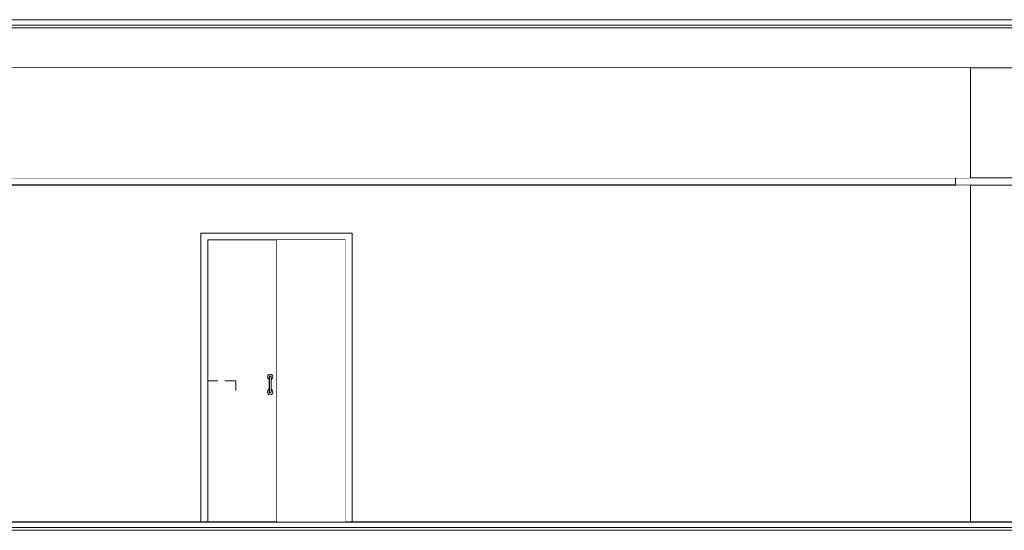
# Model space of a CAD drawing. Header units: millimetres. Extents: x -30280 to 107222, y -17460 to 4378.
# Tile 109 of 125: x 89234 to 96397, y -9870 to -6160. Entities that reach past the tile are written whole.
import ezdxf

# ---------------------------------------------------------------- set-up
doc = ezdxf.new("R2010")
doc.units = ezdxf.units.MM
doc.header["$MEASUREMENT"] = 0
doc.linetypes.add('Wipeout_Contour', pattern=[1000, 0, -1000])
for name, color, linetype in [('07_CR_Cel Ras pladur', 7, 'Continuous'), ('10_ESTR_Fotjats', 7, 'Continuous'), ('Nuevo_07_CR_Cel Ras_lames', 7, 'Continuous'), ('Nuevo_08_E_Envans secs', 7, 'Continuous'), ('Nuevo_14_PAV_Soft Light Grey 0554', 7, 'Continuous'), ('Nuevo_Puertas Archicad', 7, 'Continuous')]:
    doc.layers.add(name, color=color, linetype=linetype)
for name, color, linetype, lineweight in [('07_CR_Cel Ras pladur_Pluma_Nº__1', 7, 'Continuous', 5), ('10_ESTR_Fotjats_Pluma_Nº__1', 7, 'Continuous', 5), ('Nuevo_07_CR_Cel Ras_lames_Pluma_Nº__1', 7, 'Continuous', 5), ('Nuevo_08_E_Envans secs_Pluma_Nº__47', 7, 'Continuous', 20), ('Nuevo_14_PAV_Soft Light Grey 0554_Pluma_Nº__29', 7, 'Continuous', 20)]:
    doc.layers.add(name, color=color, linetype=linetype, lineweight=lineweight)
doc.layers.add('Nuevo_Puertas Archicad_Pluma_Nº__3', color=7, linetype='Continuous', lineweight=5, true_color=0xa4a4a4)

# ---------------------------------------------------------------- blocks, each defined once
blk = doc.blocks.new('Elem Sección_277_2', base_point=(86943.2, -13460))
at = {"layer": '10_ESTR_Fotjats_Pluma_Nº__1', "color": 7, "linetype": 'Continuous', "lineweight": 5}
for p, q in [((107222.1, -9850), (82596.2, -9850)), ((107222.1, -9870), (82596.2, -9870))]:
    blk.add_line(p, q, dxfattribs=at)
blk = doc.blocks.new('Elem Sección_278_2', base_point=(86943.2, -13460))
at = {"layer": '10_ESTR_Fotjats_Pluma_Nº__1', "color": 7, "linetype": 'Continuous', "lineweight": 5}
for p, q in [((104112.2, -6160), (82884.8, -6160)), ((104112.2, -6200), (82596.2, -6200)), ((104112.2, -6220), (82596.2, -6220)), ((104074.2, -6510), (83079.8, -6510))]:
    blk.add_line(p, q, dxfattribs=at)
blk = doc.blocks.new('Elem Sección_283_2', base_point=(86943.2, -13460))
at = {"layer": '07_CR_Cel Ras pladur_Pluma_Nº__1', "color": 7, "linetype": 'Continuous', "lineweight": 5}
for p, q in [((104027.2, -7363), (84833.7, -7363)), ((96791.4, -7310), (96042.4, -7310))]:
    blk.add_line(p, q, dxfattribs=at)
at = {"layer": '07_CR_Cel Ras pladur_Pluma_Nº__1', "color": 7, "linetype": 'Continuous', "lineweight": 5, "flags": 128}
blk.add_lwpolyline([(96042.4, -7310), (95742.4, -7310), (95442.4, -7310), (95142.4, -7310), (94842.4, -7310), (94542.4, -7310), (94242.4, -7310), (93942.4, -7310), (93642.4, -7310), (93342.4, -7310), (93042.4, -7310), (92742.4, -7310), (92442.4, -7310), (92142.4, -7310), (91842.4, -7310), (91542.4, -7310), (91242.4, -7310), (90942.4, -7310), (90642.4, -7310), (90342.4, -7310), (90042.4, -7310), (89742.4, -7310), (89442.4, -7310), (89142.4, -7310)], dxfattribs=at)
blk = doc.blocks.new('Elem Sección_368_2', base_point=(86943.2, -13460))
at = {"color": 254, "linetype": 'Wipeout_Contour', "lineweight": 0, "ltscale": 453212.375914}
blk.add_wipeout([(84833.7, -6510), (84833.7, -7310), (96150.6, -7310), (96150.6, -6510), (89947.1, -6510)], dxfattribs=at).dxf.layer = 'Nuevo_08_E_Envans secs'
at = {"color": 254, "linetype": 'Wipeout_Contour', "lineweight": 0, "ltscale": 1077858.416930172}
blk.add_wipeout([(84833.7, -7363), (84833.7, -9808), (86029.9, -9808), (86029.9, -7710), (87129.9, -7710), (87129.9, -9808), (90551.8, -9808), (90551.8, -7710), (91651.8, -7710), (91651.8, -9808), (96150.6, -9808), (96150.6, -7363)], dxfattribs=at).dxf.layer = 'Nuevo_08_E_Envans secs'
at = {"layer": 'Nuevo_08_E_Envans secs_Pluma_Nº__47', "color": 7, "linetype": 'Continuous', "lineweight": 20}
for p, q in [((96150.6, -7310), (96150.6, -6510)), ((96150.6, -9808), (96150.6, -7363))]:
    blk.add_line(p, q, dxfattribs=at)
blk = doc.blocks.new('Elem Sección_369_2', base_point=(86943.2, -13460))
at = {"layer": 'Nuevo_Puertas Archicad_Pluma_Nº__3', "color": 253, "linetype": 'Continuous', "lineweight": 5, "true_color": 0xa4a4a4}
for q in [(90725.5, -8785), (90805.5, -8855)]:
    blk.add_line((90805.5, -8785), q, dxfattribs=at)
at = {"color": 254, "linetype": 'Wipeout_Contour', "lineweight": 0, "ltscale": 364029.825802}
blk.add_wipeout([(90551.8, -9808), (90601.8, -9808), (90601.8, -7760), (90551.8, -7760)], dxfattribs=at).dxf.layer = 'Nuevo_Puertas Archicad'
at = {"color": 254, "linetype": 'Wipeout_Contour', "lineweight": 0, "ltscale": 368210.182781}
blk.add_wipeout([(91601.8, -9808), (91651.8, -9808), (91651.8, -7760), (91601.8, -7760)], dxfattribs=at).dxf.layer = 'Nuevo_Puertas Archicad'
at = {"color": 254, "linetype": 'Wipeout_Contour', "lineweight": 0, "ltscale": 365875.667525}
blk.add_wipeout([(91048.5, -8755), (91048.5, -8759), (91049.4, -8756), (91049.4, -8751.5)], dxfattribs=at).dxf.layer = 'Nuevo_Puertas Archicad'
at = {"color": 254, "linetype": 'Wipeout_Contour', "lineweight": 0, "ltscale": 365969.744885}
blk.add_wipeout([(91061.5, -8864), (91061.5, -8868.5), (91062.5, -8865), (91062.5, -8861)], dxfattribs=at).dxf.layer = 'Nuevo_Puertas Archicad'
at = {"layer": 'Nuevo_Puertas Archicad_Pluma_Nº__3', "color": 253, "linetype": 'Continuous', "lineweight": 5, "true_color": 0xa4a4a4}
blk.add_line((90675.5, -8785), (90601.8, -8785), dxfattribs=at)
at = {"color": 254, "linetype": 'Wipeout_Contour', "lineweight": 0, "ltscale": 548581.982487}
blk.add_wipeout([(91651.8, -7710), (90551.8, -7710), (90551.8, -7760), (90601.8, -7760), (91601.8, -7760), (91651.8, -7760)], dxfattribs=at).dxf.layer = 'Nuevo_Puertas Archicad'
at = {"color": 254, "linetype": 'Wipeout_Contour', "lineweight": 0, "ltscale": 365878.711389}
blk.add_wipeout([(91048.5, -8759), (91048.5, -8770), (91049.4, -8768.2), (91049.4, -8756)], dxfattribs=at).dxf.layer = 'Nuevo_Puertas Archicad'
at = {"color": 254, "linetype": 'Wipeout_Contour', "lineweight": 0, "ltscale": 365966.667836}
blk.add_wipeout([(91061.5, -8851.7), (91061.5, -8864), (91062.5, -8861), (91062.5, -8850)], dxfattribs=at).dxf.layer = 'Nuevo_Puertas Archicad'
at = {"layer": 'Nuevo_Puertas Archicad_Pluma_Nº__3', "color": 253, "linetype": 'Continuous', "lineweight": 5, "true_color": 0xa4a4a4}
for p, q in [((90551.8, -7760), (90551.8, -7710)), ((90551.8, -7710), (91651.8, -7710)), ((91651.8, -7710), (91651.8, -7760)), ((90551.8, -9808), (90551.8, -7760)), ((90601.8, -7760), (90601.8, -9808)), ((91601.8, -7760), (90601.8, -7760)), ((91601.8, -9808), (91601.8, -7760)), ((91651.8, -7760), (91651.8, -9808))]:
    blk.add_line(p, q, dxfattribs=at)
at = {"color": 254, "linetype": 'Wipeout_Contour', "lineweight": 0, "ltscale": 365883.985952}
blk.add_wipeout([(91048.5, -8785), (91049.4, -8785), (91049.4, -8768.2), (91048.5, -8770)], dxfattribs=at).dxf.layer = 'Nuevo_Puertas Archicad'
at = {"color": 254, "linetype": 'Wipeout_Contour', "lineweight": 0, "ltscale": 365961.347848}
blk.add_wipeout([(91062.5, -8835), (91061.5, -8835), (91061.5, -8851.7), (91062.5, -8850)], dxfattribs=at).dxf.layer = 'Nuevo_Puertas Archicad'
at = {"color": 254, "linetype": 'Wipeout_Contour', "lineweight": 0, "ltscale": 365881.551471}
blk.add_wipeout([(91052, -8748.9), (91049.4, -8751.5), (91049.4, -8756), (91052, -8753.7)], dxfattribs=at).dxf.layer = 'Nuevo_Puertas Archicad'
at = {"color": 254, "linetype": 'Wipeout_Contour', "lineweight": 0, "ltscale": 365963.875359}
blk.add_wipeout([(91059, -8871), (91061.5, -8868.5), (91061.5, -8864), (91059, -8866.2)], dxfattribs=at).dxf.layer = 'Nuevo_Puertas Archicad'
at = {"color": 254, "linetype": 'Wipeout_Contour', "lineweight": 0, "ltscale": 365884.883506}
blk.add_wipeout([(91049.4, -8768.2), (91052, -8766.9), (91052, -8753.7), (91049.4, -8756)], dxfattribs=at).dxf.layer = 'Nuevo_Puertas Archicad'
at = {"color": 254, "linetype": 'Wipeout_Contour', "lineweight": 0, "ltscale": 365960.50517}
blk.add_wipeout([(91061.5, -8851.7), (91059, -8853), (91059, -8866.2), (91061.5, -8864)], dxfattribs=at).dxf.layer = 'Nuevo_Puertas Archicad'
at = {"color": 254, "linetype": 'Wipeout_Contour', "lineweight": 0, "ltscale": 365890.65989}
blk.add_wipeout([(91049.4, -8785), (91052, -8785), (91052, -8766.9), (91049.4, -8768.2)], dxfattribs=at).dxf.layer = 'Nuevo_Puertas Archicad'
at = {"color": 254, "linetype": 'Wipeout_Contour', "lineweight": 0, "ltscale": 365954.677111}
blk.add_wipeout([(91061.5, -8835), (91059, -8835), (91059, -8853), (91061.5, -8851.7)], dxfattribs=at).dxf.layer = 'Nuevo_Puertas Archicad'
at = {"color": 254, "linetype": 'Wipeout_Contour', "lineweight": 0, "ltscale": 365892.992743}
blk.add_wipeout([(91055.5, -8748), (91052, -8748.9), (91052, -8753.7), (91055.5, -8752.9)], dxfattribs=at).dxf.layer = 'Nuevo_Puertas Archicad'
at = {"color": 254, "linetype": 'Wipeout_Contour', "lineweight": 0, "ltscale": 365952.443759}
blk.add_wipeout([(91055.5, -8867), (91055.5, -8872), (91059, -8871), (91059, -8866.2)], dxfattribs=at).dxf.layer = 'Nuevo_Puertas Archicad'
at = {"color": 254, "linetype": 'Wipeout_Contour', "lineweight": 0, "ltscale": 365896.490447}
blk.add_wipeout([(91052, -8766.9), (91055.5, -8766.5), (91055.5, -8752.9), (91052, -8753.7)], dxfattribs=at).dxf.layer = 'Nuevo_Puertas Archicad'
at = {"color": 254, "linetype": 'Wipeout_Contour', "lineweight": 0, "ltscale": 365948.904745}
blk.add_wipeout([(91059, -8853), (91055.5, -8853.5), (91055.5, -8867), (91059, -8866.2)], dxfattribs=at).dxf.layer = 'Nuevo_Puertas Archicad'
at = {"color": 254, "linetype": 'Wipeout_Contour', "lineweight": 0, "ltscale": 365902.556204}
blk.add_wipeout([(91052, -8785), (91055.5, -8785), (91055.5, -8766.5), (91052, -8766.9)], dxfattribs=at).dxf.layer = 'Nuevo_Puertas Archicad'
at = {"color": 254, "linetype": 'Wipeout_Contour', "lineweight": 0, "ltscale": 365942.783292}
blk.add_wipeout([(91059, -8835), (91055.5, -8835), (91055.5, -8853.5), (91059, -8853)], dxfattribs=at).dxf.layer = 'Nuevo_Puertas Archicad'
at = {"color": 254, "linetype": 'Wipeout_Contour', "lineweight": 0, "ltscale": 365906.928528}
blk.add_wipeout([(91059, -8748.9), (91055.5, -8748), (91055.5, -8752.9), (91059, -8753.7)], dxfattribs=at).dxf.layer = 'Nuevo_Puertas Archicad'
at = {"color": 254, "linetype": 'Wipeout_Contour', "lineweight": 0, "ltscale": 365938.509695}
blk.add_wipeout([(91052, -8871), (91055.5, -8872), (91055.5, -8867), (91052, -8866.2)], dxfattribs=at).dxf.layer = 'Nuevo_Puertas Archicad'
at = {"color": 254, "linetype": 'Wipeout_Contour', "lineweight": 0, "ltscale": 365910.4261}
blk.add_wipeout([(91055.5, -8766.5), (91059, -8766.9), (91059, -8753.7), (91055.5, -8752.9)], dxfattribs=at).dxf.layer = 'Nuevo_Puertas Archicad'
at = {"color": 254, "linetype": 'Wipeout_Contour', "lineweight": 0, "ltscale": 365934.970548}
blk.add_wipeout([(91055.5, -8853.5), (91052, -8853), (91052, -8866.2), (91055.5, -8867)], dxfattribs=at).dxf.layer = 'Nuevo_Puertas Archicad'
at = {"color": 254, "linetype": 'Wipeout_Contour', "lineweight": 0, "ltscale": 365916.491629}
blk.add_wipeout([(91055.5, -8785), (91059, -8785), (91059, -8766.9), (91055.5, -8766.5)], dxfattribs=at).dxf.layer = 'Nuevo_Puertas Archicad'
at = {"color": 254, "linetype": 'Wipeout_Contour', "lineweight": 0, "ltscale": 365928.848865}
blk.add_wipeout([(91055.5, -8835), (91052, -8835), (91052, -8853), (91055.5, -8853.5)], dxfattribs=at).dxf.layer = 'Nuevo_Puertas Archicad'
at = {"color": 254, "linetype": 'Wipeout_Contour', "lineweight": 0, "ltscale": 365919.624683}
blk.add_wipeout([(91061.5, -8751.5), (91059, -8748.9), (91059, -8753.7), (91061.5, -8756)], dxfattribs=at).dxf.layer = 'Nuevo_Puertas Archicad'
at = {"color": 254, "linetype": 'Wipeout_Contour', "lineweight": 0, "ltscale": 365925.806727}
blk.add_wipeout([(91049.4, -8868.5), (91052, -8871), (91052, -8866.2), (91049.4, -8864)], dxfattribs=at).dxf.layer = 'Nuevo_Puertas Archicad'
at = {"color": 254, "linetype": 'Wipeout_Contour', "lineweight": 0, "ltscale": 365922.956374}
blk.add_wipeout([(91059, -8766.9), (91061.5, -8768.2), (91061.5, -8756), (91059, -8753.7)], dxfattribs=at).dxf.layer = 'Nuevo_Puertas Archicad'
at = {"color": 254, "linetype": 'Wipeout_Contour', "lineweight": 0, "ltscale": 365922.43619}
blk.add_wipeout([(91052, -8853), (91049.4, -8851.7), (91049.4, -8864), (91052, -8866.2)], dxfattribs=at).dxf.layer = 'Nuevo_Puertas Archicad'
at = {"color": 254, "linetype": 'Wipeout_Contour', "lineweight": 0, "ltscale": 365928.732163}
blk.add_wipeout([(91059, -8785), (91061.5, -8785), (91061.5, -8768.2), (91059, -8766.9)], dxfattribs=at).dxf.layer = 'Nuevo_Puertas Archicad'
at = {"color": 254, "linetype": 'Wipeout_Contour', "lineweight": 0, "ltscale": 365916.607531}
blk.add_wipeout([(91052, -8835), (91049.4, -8835), (91049.4, -8851.7), (91052, -8853)], dxfattribs=at).dxf.layer = 'Nuevo_Puertas Archicad'
at = {"color": 254, "linetype": 'Wipeout_Contour', "lineweight": 0, "ltscale": 365927.676357}
blk.add_wipeout([(91061.5, -8751.5), (91061.5, -8756), (91062.5, -8759), (91062.5, -8755)], dxfattribs=at).dxf.layer = 'Nuevo_Puertas Archicad'
at = {"color": 254, "linetype": 'Wipeout_Contour', "lineweight": 0, "ltscale": 365917.742021}
blk.add_wipeout([(91048.5, -8861), (91048.5, -8865), (91049.4, -8868.5), (91049.4, -8864)], dxfattribs=at).dxf.layer = 'Nuevo_Puertas Archicad'
at = {"color": 254, "linetype": 'Wipeout_Contour', "lineweight": 0, "ltscale": 365930.719789}
blk.add_wipeout([(91062.5, -8759), (91061.5, -8756), (91061.5, -8768.2), (91062.5, -8770)], dxfattribs=at).dxf.layer = 'Nuevo_Puertas Archicad'
at = {"color": 254, "linetype": 'Wipeout_Contour', "lineweight": 0, "ltscale": 365914.664536}
blk.add_wipeout([(91048.5, -8861), (91049.4, -8864), (91049.4, -8851.7), (91048.5, -8850)], dxfattribs=at).dxf.layer = 'Nuevo_Puertas Archicad'
at = {"color": 254, "linetype": 'Wipeout_Contour', "lineweight": 0, "ltscale": 365935.993605}
blk.add_wipeout([(91061.5, -8785), (91062.5, -8785), (91062.5, -8770), (91061.5, -8768.2)], dxfattribs=at).dxf.layer = 'Nuevo_Puertas Archicad'
at = {"color": 254, "linetype": 'Wipeout_Contour', "lineweight": 0, "ltscale": 365909.343795}
blk.add_wipeout([(91049.4, -8835), (91048.5, -8835), (91048.5, -8850), (91049.4, -8851.7)], dxfattribs=at).dxf.layer = 'Nuevo_Puertas Archicad'
at = {"color": 254, "linetype": 'Wipeout_Contour', "lineweight": 0, "ltscale": 365948.659468}
blk.add_wipeout([(91062.5, -8835), (91062.5, -8785), (91061.5, -8785), (91061.5, -8835)], dxfattribs=at).dxf.layer = 'Nuevo_Puertas Archicad'
at = {"color": 254, "linetype": 'Wipeout_Contour', "lineweight": 0, "ltscale": 365941.692002}
blk.add_wipeout([(91061.5, -8835), (91061.5, -8785), (91059, -8785), (91059, -8835)], dxfattribs=at).dxf.layer = 'Nuevo_Puertas Archicad'
at = {"color": 254, "linetype": 'Wipeout_Contour', "lineweight": 0, "ltscale": 365929.623999}
blk.add_wipeout([(91059, -8835), (91059, -8785), (91055.5, -8785), (91055.5, -8835)], dxfattribs=at).dxf.layer = 'Nuevo_Puertas Archicad'
at = {"color": 254, "linetype": 'Wipeout_Contour', "lineweight": 0, "ltscale": 365915.689072}
blk.add_wipeout([(91055.5, -8835), (91055.5, -8785), (91052, -8785), (91052, -8835)], dxfattribs=at).dxf.layer = 'Nuevo_Puertas Archicad'
at = {"color": 254, "linetype": 'Wipeout_Contour', "lineweight": 0, "ltscale": 365903.621074}
blk.add_wipeout([(91052, -8835), (91052, -8785), (91049.4, -8785), (91049.4, -8835)], dxfattribs=at).dxf.layer = 'Nuevo_Puertas Archicad'
at = {"color": 254, "linetype": 'Wipeout_Contour', "lineweight": 0, "ltscale": 365896.653613}
blk.add_wipeout([(91049.4, -8835), (91049.4, -8785), (91048.5, -8785), (91048.5, -8835)], dxfattribs=at).dxf.layer = 'Nuevo_Puertas Archicad'
at = {"color": 254, "linetype": 'Wipeout_Contour', "lineweight": 0, "ltscale": 2012471.929194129}
blk.add_wipeout([(91035.5, -8755), (91038.1, -8765), (91045.5, -8772.3), (91048.5, -8773.1), (91048.5, -8755), (91049.4, -8751.5), (91052, -8748.9), (91055.5, -8748), (91059, -8748.9), (91061.5, -8751.5), (91062.5, -8755), (91062.5, -8759), (91062.5, -8759.9), (91062.5, -8773.1), (91065.5, -8772.3), (91072.8, -8765), (91075.5, -8755), (91072.8, -8745), (91065.5, -8737.7), (91055.5, -8735), (91045.5, -8737.7), (91038.1, -8745)], dxfattribs=at).dxf.layer = 'Nuevo_Puertas Archicad'
at = {"color": 254, "linetype": 'Wipeout_Contour', "lineweight": 0, "ltscale": 2012705.069921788}
blk.add_wipeout([(91038.1, -8855), (91035.5, -8865), (91038.1, -8875), (91045.5, -8882.3), (91055.5, -8885), (91065.5, -8882.3), (91072.8, -8875), (91075.5, -8865), (91072.8, -8855), (91065.5, -8847.7), (91062.5, -8846.9), (91062.5, -8860.1), (91062.5, -8861), (91062.5, -8865), (91061.5, -8868.5), (91059, -8871), (91055.5, -8872), (91052, -8871), (91049.4, -8868.5), (91048.5, -8865), (91048.5, -8846.9), (91045.5, -8847.7)], dxfattribs=at).dxf.layer = 'Nuevo_Puertas Archicad'
at = {"layer": 'Nuevo_Puertas Archicad_Pluma_Nº__3', "color": 253, "linetype": 'Continuous', "lineweight": 5, "true_color": 0xa4a4a4}
for p, q in [((91105.5, -9808), (91105.5, -7760)), ((91038.1, -8745), (91045.5, -8737.7)), ((91045.5, -8737.7), (91055.5, -8735)), ((91055.5, -8735), (91065.5, -8737.7)), ((91065.5, -8737.7), (91072.8, -8745)), ((91035.5, -8755), (91038.1, -8745)), ((91038.1, -8765), (91035.5, -8755)), ((91045.5, -8772.3), (91038.1, -8765)), ((91048.5, -8773.1), (91045.5, -8772.3)), ((91048.5, -8755), (91049.4, -8751.5)), ((91048.5, -8755), (91048.5, -8759)), ((91048.5, -8759), (91048.5, -8770)), ((91048.5, -8770), (91048.5, -8785)), ((91048.5, -8835), (91048.5, -8785)), ((91049.4, -8751.5), (91052, -8748.9)), ((91052, -8748.9), (91055.5, -8748)), ((91055.5, -8748), (91059, -8748.9)), ((91059, -8748.9), (91061.5, -8751.5)), ((91061.5, -8751.5), (91062.5, -8755)), ((91062.5, -8755), (91062.5, -8759)), ((91062.5, -8759), (91062.5, -8770)), ((91062.5, -8770), (91062.5, -8785)), ((91065.5, -8772.3), (91062.5, -8773.1)), ((91062.5, -8835), (91062.5, -8785)), ((91072.8, -8765), (91065.5, -8772.3)), ((91072.8, -8745), (91075.5, -8755)), ((91075.5, -8755), (91072.8, -8765)), ((91035.5, -8865), (91038.1, -8855)), ((91038.1, -8875), (91035.5, -8865)), ((91038.1, -8855), (91045.5, -8847.7)), ((91045.5, -8882.3), (91038.1, -8875)), ((91045.5, -8847.7), (91048.5, -8846.9)), ((91055.5, -8885), (91045.5, -8882.3)), ((91048.5, -8850), (91048.5, -8835)), ((91048.5, -8861), (91048.5, -8850)), ((91048.5, -8865), (91048.5, -8861)), ((91049.4, -8868.5), (91048.5, -8865)), ((91052, -8871), (91049.4, -8868.5)), ((91055.5, -8872), (91052, -8871)), ((91059, -8871), (91055.5, -8872)), ((91065.5, -8882.3), (91055.5, -8885)), ((91061.5, -8868.5), (91059, -8871)), ((91062.5, -8865), (91061.5, -8868.5)), ((91062.5, -8850), (91062.5, -8835)), ((91062.5, -8846.9), (91065.5, -8847.7)), ((91062.5, -8861), (91062.5, -8850)), ((91062.5, -8865), (91062.5, -8861)), ((91065.5, -8847.7), (91072.8, -8855)), ((91072.8, -8875), (91065.5, -8882.3)), ((91072.8, -8855), (91075.5, -8865)), ((91075.5, -8865), (91072.8, -8875))]:
    blk.add_line(p, q, dxfattribs=at)
blk = doc.blocks.new('Elem Sección_389_2', base_point=(86943.2, -13460))
at = {"layer": 'Nuevo_07_CR_Cel Ras_lames_Pluma_Nº__1', "color": 7, "linetype": 'Continuous', "lineweight": 5}
blk.add_line((95742.4, -7360), (95442.4, -7360), dxfattribs=at)
blk = doc.blocks.new('Elem Sección_390_2', base_point=(86943.2, -13460))
at = {"layer": 'Nuevo_07_CR_Cel Ras_lames_Pluma_Nº__1', "color": 7, "linetype": 'Continuous', "lineweight": 5}
blk.add_line((95442.4, -7360), (95142.4, -7360), dxfattribs=at)
blk = doc.blocks.new('Elem Sección_391_2', base_point=(86943.2, -13460))
at = {"layer": 'Nuevo_07_CR_Cel Ras_lames_Pluma_Nº__1', "color": 7, "linetype": 'Continuous', "lineweight": 5}
blk.add_line((95142.4, -7360), (94842.4, -7360), dxfattribs=at)
blk = doc.blocks.new('Elem Sección_392_2', base_point=(86943.2, -13460))
at = {"layer": 'Nuevo_07_CR_Cel Ras_lames_Pluma_Nº__1', "color": 7, "linetype": 'Continuous', "lineweight": 5}
blk.add_line((94842.4, -7360), (94542.4, -7360), dxfattribs=at)
blk = doc.blocks.new('Elem Sección_393_2', base_point=(86943.2, -13460))
at = {"layer": 'Nuevo_07_CR_Cel Ras_lames_Pluma_Nº__1', "color": 7, "linetype": 'Continuous', "lineweight": 5}
blk.add_line((94542.4, -7360), (94242.4, -7360), dxfattribs=at)
blk = doc.blocks.new('Elem Sección_394_2', base_point=(86943.2, -13460))
at = {"layer": 'Nuevo_07_CR_Cel Ras_lames_Pluma_Nº__1', "color": 7, "linetype": 'Continuous', "lineweight": 5}
blk.add_line((94242.4, -7360), (93942.4, -7360), dxfattribs=at)
blk = doc.blocks.new('Elem Sección_395_2', base_point=(86943.2, -13460))
at = {"layer": 'Nuevo_07_CR_Cel Ras_lames_Pluma_Nº__1', "color": 7, "linetype": 'Continuous', "lineweight": 5}
blk.add_line((93942.4, -7360), (93642.4, -7360), dxfattribs=at)
blk = doc.blocks.new('Elem Sección_396_2', base_point=(86943.2, -13460))
at = {"layer": 'Nuevo_07_CR_Cel Ras_lames_Pluma_Nº__1', "color": 7, "linetype": 'Continuous', "lineweight": 5}
blk.add_line((93642.4, -7360), (93342.4, -7360), dxfattribs=at)
blk = doc.blocks.new('Elem Sección_397_2', base_point=(86943.2, -13460))
at = {"layer": 'Nuevo_07_CR_Cel Ras_lames_Pluma_Nº__1', "color": 7, "linetype": 'Continuous', "lineweight": 5}
blk.add_line((93342.4, -7360), (93042.4, -7360), dxfattribs=at)
blk = doc.blocks.new('Elem Sección_398_2', base_point=(86943.2, -13460))
at = {"layer": 'Nuevo_07_CR_Cel Ras_lames_Pluma_Nº__1', "color": 7, "linetype": 'Continuous', "lineweight": 5}
blk.add_line((93042.4, -7360), (92742.4, -7360), dxfattribs=at)
blk = doc.blocks.new('Elem Sección_399_2', base_point=(86943.2, -13460))
at = {"layer": 'Nuevo_07_CR_Cel Ras_lames_Pluma_Nº__1', "color": 7, "linetype": 'Continuous', "lineweight": 5}
blk.add_line((92742.4, -7360), (92442.4, -7360), dxfattribs=at)
blk = doc.blocks.new('Elem Sección_400_2', base_point=(86943.2, -13460))
at = {"layer": 'Nuevo_07_CR_Cel Ras_lames_Pluma_Nº__1', "color": 7, "linetype": 'Continuous', "lineweight": 5}
blk.add_line((92442.4, -7360), (92142.4, -7360), dxfattribs=at)
blk = doc.blocks.new('Elem Sección_401_2', base_point=(86943.2, -13460))
at = {"layer": 'Nuevo_07_CR_Cel Ras_lames_Pluma_Nº__1', "color": 7, "linetype": 'Continuous', "lineweight": 5}
blk.add_line((92142.4, -7360), (91842.4, -7360), dxfattribs=at)
blk = doc.blocks.new('Elem Sección_402_2', base_point=(86943.2, -13460))
at = {"layer": 'Nuevo_07_CR_Cel Ras_lames_Pluma_Nº__1', "color": 7, "linetype": 'Continuous', "lineweight": 5}
for p, q in [((96042.4, -7360), (95742.4, -7360)), ((96042.4, -7310), (96042.4, -7360))]:
    blk.add_line(p, q, dxfattribs=at)
blk = doc.blocks.new('Elem Sección_403_2', base_point=(86943.2, -13460))
at = {"layer": 'Nuevo_07_CR_Cel Ras_lames_Pluma_Nº__1', "color": 7, "linetype": 'Continuous', "lineweight": 5}
blk.add_line((91542.4, -7360), (91242.4, -7360), dxfattribs=at)
blk = doc.blocks.new('Elem Sección_404_2', base_point=(86943.2, -13460))
at = {"layer": 'Nuevo_07_CR_Cel Ras_lames_Pluma_Nº__1', "color": 7, "linetype": 'Continuous', "lineweight": 5}
blk.add_line((91242.4, -7360), (90942.4, -7360), dxfattribs=at)
blk = doc.blocks.new('Elem Sección_405_2', base_point=(86943.2, -13460))
at = {"layer": 'Nuevo_07_CR_Cel Ras_lames_Pluma_Nº__1', "color": 7, "linetype": 'Continuous', "lineweight": 5}
blk.add_line((90942.4, -7360), (90642.4, -7360), dxfattribs=at)
blk = doc.blocks.new('Elem Sección_406_2', base_point=(86943.2, -13460))
at = {"layer": 'Nuevo_07_CR_Cel Ras_lames_Pluma_Nº__1', "color": 7, "linetype": 'Continuous', "lineweight": 5}
blk.add_line((90642.4, -7360), (90342.4, -7360), dxfattribs=at)
blk = doc.blocks.new('Elem Sección_407_2', base_point=(86943.2, -13460))
at = {"layer": 'Nuevo_07_CR_Cel Ras_lames_Pluma_Nº__1', "color": 7, "linetype": 'Continuous', "lineweight": 5}
blk.add_line((90342.4, -7360), (90042.4, -7360), dxfattribs=at)
blk = doc.blocks.new('Elem Sección_408_2', base_point=(86943.2, -13460))
at = {"layer": 'Nuevo_07_CR_Cel Ras_lames_Pluma_Nº__1', "color": 7, "linetype": 'Continuous', "lineweight": 5}
blk.add_line((90042.4, -7360), (89742.4, -7360), dxfattribs=at)
blk = doc.blocks.new('Elem Sección_409_2', base_point=(86943.2, -13460))
at = {"layer": 'Nuevo_07_CR_Cel Ras_lames_Pluma_Nº__1', "color": 7, "linetype": 'Continuous', "lineweight": 5}
blk.add_line((89742.4, -7360), (89442.4, -7360), dxfattribs=at)
blk = doc.blocks.new('Elem Sección_410_2', base_point=(86943.2, -13460))
at = {"layer": 'Nuevo_07_CR_Cel Ras_lames_Pluma_Nº__1', "color": 7, "linetype": 'Continuous', "lineweight": 5}
blk.add_line((89442.4, -7360), (89142.4, -7360), dxfattribs=at)
blk = doc.blocks.new('Elem Sección_416_2', base_point=(86943.2, -13460))
at = {"layer": 'Nuevo_07_CR_Cel Ras_lames_Pluma_Nº__1', "color": 7, "linetype": 'Continuous', "lineweight": 5}
blk.add_line((91842.4, -7360), (91542.4, -7360), dxfattribs=at)
blk = doc.blocks.new('Elem Sección_429_2', base_point=(86943.2, -13460))
at = {"layer": 'Nuevo_14_PAV_Soft Light Grey 0554_Pluma_Nº__29', "color": 7, "linetype": 'Continuous', "lineweight": 20}
blk.add_line((104027.2, -9808), (84943.7, -9808), dxfattribs=at)
at = {"layer": 'Nuevo_14_PAV_Soft Light Grey 0554_Pluma_Nº__29', "color": 7, "linetype": 'Continuous', "lineweight": 20, "flags": 128}
blk.add_lwpolyline([(104074.2, -9810), (104027.2, -9810), (84943.7, -9810)], dxfattribs=at)
blk = doc.blocks.new('Elem Sección_431_2', base_point=(86943.2, -13460))
at = {"color": 254, "linetype": 'Wipeout_Contour', "lineweight": 0, "ltscale": 367122.533689}
blk.add_wipeout([(91105.5, -7760), (91105.5, -9808), (91601.8, -9808), (91601.8, -7760)], dxfattribs=at).dxf.layer = 'Nuevo_08_E_Envans secs'

msp = doc.modelspace()

# ---------------------------------------------------------------- block references
at = {"layer": '07_CR_Cel Ras pladur', "lineweight": 0}
msp.add_blockref('Elem Sección_283_2', (86943.2, -13460), dxfattribs=at)
at = {"layer": '10_ESTR_Fotjats', "lineweight": 0}
for name in ['Elem Sección_278_2', 'Elem Sección_277_2']:
    msp.add_blockref(name, (86943.2, -13460), dxfattribs=at)

# ---------------------------------------------------------------- next in the draw order: block references
at = {"layer": 'Nuevo_08_E_Envans secs', "lineweight": 0}
msp.add_blockref('Elem Sección_368_2', (86943.2, -13460), dxfattribs=at)

# ---------------------------------------------------------------- next in the draw order: block references
at = {"layer": 'Nuevo_07_CR_Cel Ras_lames', "lineweight": 0}
for name in ['Elem Sección_410_2', 'Elem Sección_409_2', 'Elem Sección_408_2', 'Elem Sección_407_2', 'Elem Sección_406_2', 'Elem Sección_405_2', 'Elem Sección_404_2', 'Elem Sección_403_2', 'Elem Sección_416_2', 'Elem Sección_401_2', 'Elem Sección_400_2', 'Elem Sección_399_2', 'Elem Sección_398_2', 'Elem Sección_397_2', 'Elem Sección_396_2', 'Elem Sección_395_2', 'Elem Sección_394_2', 'Elem Sección_393_2', 'Elem Sección_392_2', 'Elem Sección_391_2', 'Elem Sección_390_2', 'Elem Sección_389_2', 'Elem Sección_402_2']:
    msp.add_blockref(name, (86943.2, -13460), dxfattribs=at)
at = {"layer": 'Nuevo_Puertas Archicad', "lineweight": 0}
msp.add_blockref('Elem Sección_369_2', (86943.2, -13460), dxfattribs=at)

# ---------------------------------------------------------------- next in the draw order: block references
at = {"layer": 'Nuevo_14_PAV_Soft Light Grey 0554', "lineweight": 0}
msp.add_blockref('Elem Sección_429_2', (86943.2, -13460), dxfattribs=at)

# ---------------------------------------------------------------- next in the draw order: block references
at = {"layer": 'Nuevo_08_E_Envans secs', "lineweight": 0}
msp.add_blockref('Elem Sección_431_2', (86943.2, -13460), dxfattribs=at)

doc.saveas('drawing.dxf')
